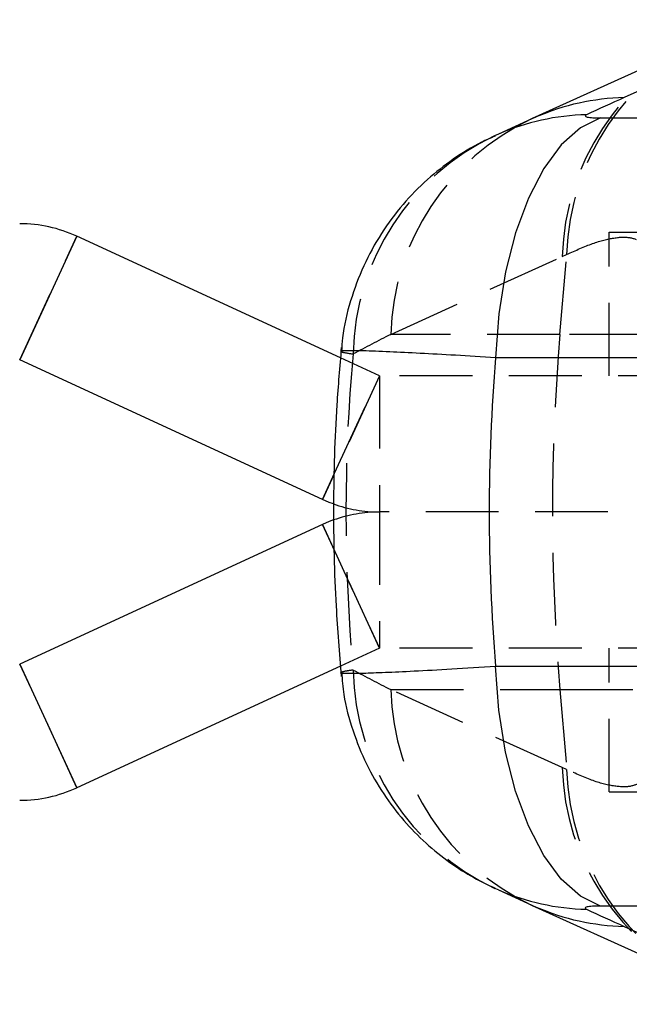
# Model space of a CAD drawing. Extents: x 78 to 731, y 58 to 554.
# Tile 2 of 17: x 286 to 307, y 61 to 96. Entities that reach past the tile are written whole.
import ezdxf

# ---------------------------------------------------------------- set-up
doc = ezdxf.new("R2010")
doc.units = 0
doc.header["$LTSCALE"] = 2
doc.linetypes.add('HIDDEN', pattern=[1.905, 1.27, -0.635])
doc.layers.get('0').update_dxf_attribs({"linetype": 'CONTINUOUS'})

msp = doc.modelspace()

# ---------------------------------------------------------------- linework, layer by layer
at = {"color": 7, "linetype": 'CONTINUOUS'}
for p, q in [((312.995166, 95.633268), (307.015423, 92.916138)), ((309.798397, 94.901027), (303.818654, 92.183897)), ((303.954132, 92.243979), (302.635651, 91.64391)), ((303.818654, 92.183897), (303.953011, 92.243495)), ((306.196406, 92.206763), (318.910781, 92.206763)), ((302.637532, 91.644726), (302.506004, 91.586257)), ((287.943348, 88.083947), (285.955202, 83.770044)), ((297.132608, 83.848897), (287.943348, 88.083947)), ((296.504971, 78.907975), (285.955202, 83.770044)), ((315.253768, 83.849341), (302.53939, 83.849341)), ((296.504971, 78.033948), (285.955202, 73.171879)), ((285.955202, 73.171879), (287.943348, 68.857976)), ((297.133859, 73.093603), (287.943348, 68.857976)), ((302.53939, 73.092582), (315.253768, 73.092582)), ((302.637532, 65.297197), (302.516866, 65.350732)), ((302.635651, 65.298013), (303.954132, 64.697944)), ((303.818654, 64.758026), (309.798397, 62.040896)), ((303.818654, 64.758026), (303.953011, 64.698428)), ((318.910781, 64.73516), (306.196406, 64.73516)), ((307.015423, 64.025785), (312.995166, 61.308655))]:
    msp.add_line(p, q, dxfattribs=at)
at = {"color": 7, "linetype": 'HIDDEN'}
for p, q in [((306.495111, 83.220961), (306.495111, 88.220962)), ((306.495111, 88.220962), (311.49511, 88.220962)), ((285.955202, 83.770044), (287.943348, 88.083947)), ((298.882913, 84.663377), (304.862656, 87.380507)), ((304.782033, 84.663377), (305.015348, 87.448138)), ((304.862656, 87.380507), (305.015348, 87.448138)), ((304.782033, 84.663377), (298.882913, 84.663377)), ((307.654031, 84.663377), (304.782033, 84.663377)), ((298.493117, 83.22188), (297.132608, 83.848897)), ((298.493117, 83.22188), (296.504971, 78.907975)), ((296.927933, 79.82572), (298.493117, 83.22188)), ((298.497304, 83.220961), (298.497304, 78.470962)), ((320.779124, 83.220961), (298.497304, 83.220961)), ((344.554626, 78.470962), (298.497304, 78.470962)), ((298.497304, 78.470962), (298.497304, 73.720962)), ((296.504971, 78.033948), (298.493117, 73.720043)), ((298.493117, 73.720043), (296.93101, 77.109524)), ((298.493117, 73.720043), (297.133859, 73.093603)), ((320.779124, 73.720962), (298.497304, 73.720962)), ((306.495111, 68.720961), (306.495111, 73.720962)), ((287.943348, 68.857976), (285.955202, 73.171879)), ((304.862656, 69.561416), (298.882913, 72.278546)), ((298.882913, 72.278546), (304.782033, 72.278546)), ((304.782033, 72.278546), (305.015348, 69.493785)), ((304.782033, 72.278546), (307.654031, 72.278546)), ((305.015348, 69.493785), (304.862656, 69.561416)), ((306.495111, 68.720961), (311.49511, 68.720961))]:
    msp.add_line(p, q, dxfattribs=at)
at = {"color": 8, "linetype": 'CONTINUOUS'}
for p, q in [((296.504971, 78.907975), (296.927933, 79.82572)), ((296.93101, 77.109524), (296.504971, 78.033948))]:
    msp.add_line(p, q, dxfattribs=at)
at = {"color": 7, "linetype": 'CONTINUOUS', "flags": 128}
for points in [[(306.196406, 92.206763), (305.4935, 91.865479), (304.827515, 91.274018), (304.217592, 90.449372), (303.681247, 89.415234), (303.233892, 88.201315), (302.888382, 86.842493), (302.654643, 85.377808), (302.53939, 83.849341)], [(296.883512, 78.752872), (296.741124, 78.806775), (296.504971, 78.907975)], [(296.893567, 78.19266), (296.741124, 78.135149), (296.504971, 78.033948)], [(306.196406, 64.73516), (305.4935, 65.076444), (304.827515, 65.667905), (304.217592, 66.492551), (303.681247, 67.526689), (303.233892, 68.740608), (302.888382, 70.09943), (302.654643, 71.564115), (302.53939, 73.092582)]]:
    msp.add_lwpolyline(points, dxfattribs=at)
at = {"color": 7, "linetype": 'HIDDEN'}
for centre, radius, start, end in [((313.409667, 87.151007), 8.550092, 114.9840652, 178.4618913), ((313.586814, 87.200483), 8.575043, 113.9192515, 178.3450125), ((307.429914, 84.433884), 8.550081, 114.9840223, 178.4619375), ((306.182996, 83.794513), 8.615773, 115.2630361, 178.7620774), ((378.702151, 78.470962), 74.179039, 175.21141468, 184.78858532), ((298.497304, 83.230962), 0.01, 245.2564622, 270), ((298.497304, 83.230962), 4.76, 250.1821218, 270), ((298.497304, 73.710962), 4.76, 90, 109.6893258), ((298.497304, 73.710962), 0.01, 90, 114.7435378), ((306.182509, 73.147281), 8.615283, 181.2371351, 244.8188633), ((307.429914, 72.508039), 8.550081, 181.5380625, 245.0159777), ((313.409667, 69.790916), 8.550092, 181.5381087, 245.0159348), ((313.58678, 69.741428), 8.575009, 181.6549109, 246.0870499)]:
    msp.add_arc(centre, radius, start, end, dxfattribs=at)
at = {"color": 8, "linetype": 'CONTINUOUS'}
for centre, radius, start, end in [((307.215469, 84.697763), 8.22081, 91.3943821, 113.3816343), ((305.91027, 84.096222), 8.227437, 91.4039286, 113.4396757), ((305.91027, 72.845701), 8.227437, 246.5603243, 268.5960714), ((307.215469, 72.24416), 8.22081, 246.6183657, 268.6056179)]:
    msp.add_arc(centre, radius, start, end, dxfattribs=at)
at = {"color": 7, "linetype": 'CONTINUOUS'}
for centre, radius, start, end in [((285.951015, 83.760962), 4.76, 65.2564622, 90), ((285.951015, 83.760962), 0.01, 65.2564622, 90), ((285.951015, 73.180962), 0.01, 270, 294.7435378), ((285.951015, 73.180962), 4.76, 270, 294.7435378)]:
    msp.add_arc(centre, radius, start, end, dxfattribs=at)
for centre, major_axis, ratio, start_param, end_param in [((351.179437, 87.51989), (142.491591, 58.324956), 0.14580925, 1.825736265, 1.835378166), ((379.817709, 78.470962), (77.500686, 0), 0.916766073, 3.065821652, 3.217363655), ((351.179437, 69.422033), (142.491591, -58.324956), 0.14580925, 4.447807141, 4.457449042)]:
    msp.add_ellipse(centre, major_axis=major_axis, ratio=ratio, start_param=start_param, end_param=end_param, dxfattribs=at)
at = {"color": 7, "linetype": 'HIDDEN'}
for centre, major_axis, ratio, start_param, end_param in [((351.761679, 78.470962), (145.910243, 66.085708), 0.178820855, 1.859560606, 1.869202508), ((379.817709, 78.470962), (82.496896, 0), 0.861244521, 3.063968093, 3.219217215), ((351.761679, 78.470962), (145.910243, -66.085708), 0.178820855, 4.413982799, 4.423624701)]:
    msp.add_ellipse(centre, major_axis=major_axis, ratio=ratio, start_param=start_param, end_param=end_param, dxfattribs=at)
at = {"color": 7, "linetype": 'CONTINUOUS'}
for points, knots in [([(305.708691, 92.321189), (305.707076, 92.320441), (305.672373, 92.304352), (305.643833, 92.27378), (305.70759, 92.242253), (305.843901, 92.219511), (306.004733, 92.208288), (306.148677, 92.207143), (306.196406, 92.206763)], [0, 0, 0, 0, 0.011935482, 0.256451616, 0.501145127, 0.641876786, 0.881252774, 1, 1, 1, 1]), ([(302.518126, 91.568977), (302.359748, 91.502716), (301.848359, 91.288764), (301.053073, 90.782717), (300.129276, 90.063325), (299.283787, 89.197282), (298.533061, 88.188623), (297.912149, 87.058948), (297.462568, 85.834755), (297.21134, 84.824689), (297.178502, 84.227057), (297.169741, 84.067628)], [0, 0, 0, 0, 0.053466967, 0.172640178, 0.290781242, 0.41649322, 0.546663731, 0.679711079, 0.814563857, 0.950531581, 1, 1, 1, 1]), ([(297.159914, 84.200718), (297.103867, 83.535853), (296.94949, 81.704516), (296.861401, 78.694977), (296.930101, 75.535162), (297.092968, 73.555106), (297.159914, 72.741205)], [0, 0, 0, 0, 0.174463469, 0.48055089, 0.7864807, 1, 1, 1, 1]), ([(297.172509, 72.875063), (297.192517, 72.61921), (297.246431, 71.929776), (297.540648, 70.853754), (298.008229, 69.688558), (298.611471, 68.640333), (299.313815, 67.716068), (300.091771, 66.919016), (300.916101, 66.256746), (301.724903, 65.733089), (302.271496, 65.472697), (302.519809, 65.354403)], [0, 0, 0, 0, 0.0793995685, 0.2139541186, 0.3433014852, 0.4677282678, 0.5873392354, 0.702111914, 0.8119319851, 0.9145619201, 1, 1, 1, 1]), ([(306.196406, 64.73516), (306.187787, 64.735147), (306.08126, 64.734988), (305.897136, 64.728517), (305.73823, 64.707296), (305.656121, 64.676775), (305.656355, 64.647584), (305.697909, 64.626265), (305.708691, 64.620734)], [0, 0, 0, 0, 0.021006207, 0.259601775, 0.498150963, 0.658260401, 0.911325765, 1, 1, 1, 1])]:
    msp.add_open_spline(points, degree=3, knots=knots, dxfattribs=at)
at = {"color": 7, "linetype": 'HIDDEN'}
for points, knots in [([(305.015348, 87.448138), (305.327742, 87.5886), (305.952537, 87.869528), (306.689938, 88.050709), (307.283733, 88.06977), (307.530385, 87.927299), (307.653714, 87.856062)], [0, 0, 0, 0, 0.247017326, 0.494039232, 0.747012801, 1, 1, 1, 1]), ([(297.181062, 84.066819), (297.17815, 84.059575), (297.170713, 84.041079), (297.418495, 84.003507), (297.569234, 83.98065)], [0, 0, 0, 0, 0.391648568, 1, 1, 1, 1]), ([(297.569234, 72.961273), (297.465057, 72.945655), (297.212311, 72.907762), (297.173233, 72.88576), (297.150262, 72.872826)], [0, 0, 0, 0, 0.4121808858, 1, 1, 1, 1]), ([(307.653714, 69.085861), (307.533653, 69.015902), (307.293536, 68.875987), (306.710812, 68.8882), (305.973806, 69.063695), (305.334831, 69.350423), (305.015348, 69.493785)], [0, 0, 0, 0, 0.247092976, 0.494173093, 0.747089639, 1, 1, 1, 1])]:
    msp.add_open_spline(points, degree=3, knots=knots, dxfattribs=at)
at = {"color": 8, "linetype": 'CONTINUOUS'}
for points, knots in [([(302.53939, 83.849341), (302.063499, 83.8784), (301.112489, 83.93647), (299.872546, 84.004315), (298.762914, 84.058127), (297.91258, 84.089835), (297.376606, 84.096415), (297.137294, 84.088809), (297.172219, 84.071263), (297.181062, 84.066819)], [0, 0, 0, 0, 0.151145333, 0.302046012, 0.457166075, 0.636046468, 0.789117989, 0.946598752, 1, 1, 1, 1]), ([(297.150262, 72.872826), (297.149791, 72.872681), (297.100885, 72.857598), (297.297263, 72.84667), (297.796212, 72.848455), (298.660721, 72.879817), (299.692335, 72.928214), (300.978499, 72.997505), (302.019093, 73.060889), (302.53939, 73.092582)], [0, 0, 0, 0, 0.001553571, 0.161275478, 0.363992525, 0.516230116, 0.668469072, 0.834234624, 1, 1, 1, 1])]:
    msp.add_open_spline(points, degree=3, knots=knots, dxfattribs=at)

doc.saveas('drawing.dxf')
